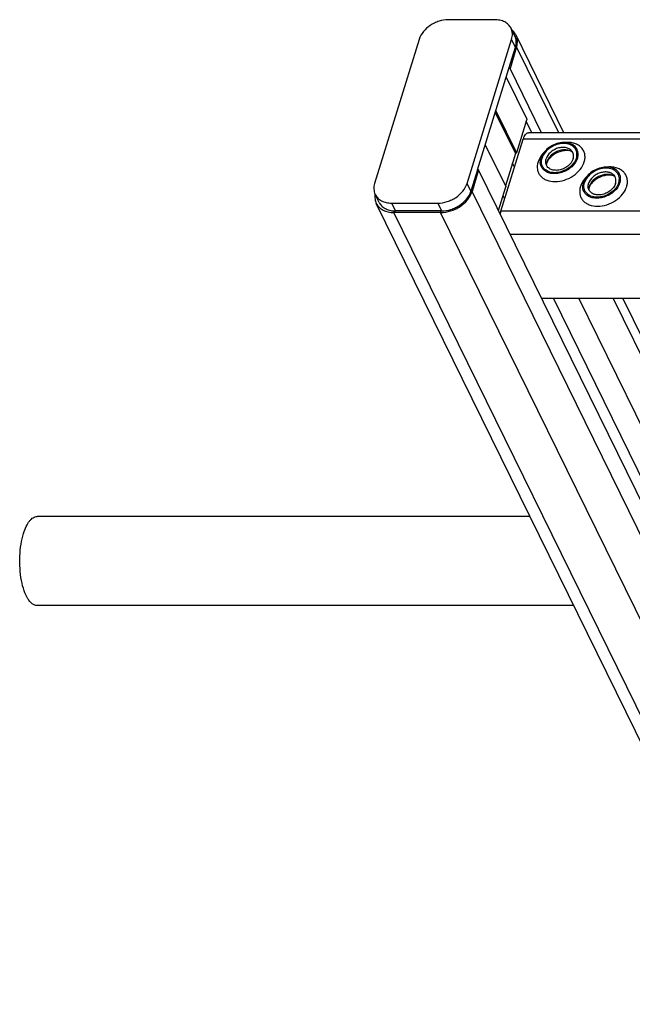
# Model space of a CAD drawing. Header units: millimetres. Extents: x 0 to 2100, y 0 to 2970.
# Tile 4 of 18: x 707 to 853, y 1161 to 1396. Entities that reach past the tile are written whole.
import ezdxf

# ---------------------------------------------------------------- set-up
doc = ezdxf.new("R2010")
doc.units = ezdxf.units.MM
doc.header["$LTSCALE"] = 193.6
doc.layers.get('0').update_dxf_attribs({"linetype": 'CONTINUOUS'})

msp = doc.modelspace()

# ---------------------------------------------------------------- linework, layer by layer
at = {"color": 7, "linetype": 'CONTINUOUS'}
for p, q in [((820.21, 1396.05), (809.15, 1396.05)), ((825.05, 1392.13), (824.14, 1393.99)), ((836.79, 1369.02), (825.33, 1392.37)), ((802.17, 1391.35), (791.52, 1356.88)), ((813.63, 1356.88), (824.28, 1391.35)), ((823.62, 1384.39), (825.19, 1389.48)), ((825.48, 1389.53), (823.9, 1384.39)), ((816.12, 1360.11), (823.62, 1384.39)), ((822.98, 1382.32), (827.91, 1372.27)), ((823.9, 1384.39), (823.62, 1384.39)), ((831.44, 1369.02), (823.9, 1384.39)), ((820.37, 1373.86), (825.19, 1364.05)), ((827.91, 1372.27), (825.42, 1364.2)), ((829.14, 1369.02), (827.77, 1371.81)), ((1278.46, 1369.02), (828.28, 1369.02)), ((817.98, 1366.15), (822.9, 1356.14)), ((821.74, 1350.27), (827.06, 1367.5)), ((825.19, 1364.05), (822.8, 1356.33)), ((816.12, 1360.11), (814.54, 1355.02)), ((816.39, 1360.11), (814.81, 1354.97)), ((816.39, 1360.11), (816.12, 1360.11)), ((1009.79, 966.01), (816.39, 1360.11)), ((792.58, 1352.37), (791.66, 1354.24)), ((821.15, 1350.41), (822.9, 1356.06)), ((951.31, 1027.35), (791.93, 1352.13)), ((795.6, 1352.18), (806.65, 1352.18)), ((807.31, 1349.93), (796.15, 1349.93)), ((807.43, 1350.32), (796.51, 1350.32)), ((807.43, 1350.32), (807.56, 1350.32)), ((831.45, 1329.42), (1286.63, 1329.42)), ((914.55, 1194.97), (848.57, 1329.42)), ((916.85, 1194.97), (850.87, 1329.42)), ((828.69, 1277.23), (710.82, 1277.23)), ((839.14, 1255.93), (710.82, 1255.93))]:
    msp.add_line(p, q, dxfattribs=at)
at = {"color": 9, "linetype": 'CONTINUOUS'}
for p, q in [((825.19, 1389.48), (824.28, 1391.35)), ((825.48, 1389.53), (825.21, 1389.53)), ((835.55, 1369.02), (825.48, 1389.53)), ((820.49, 1374.25), (825.42, 1364.2)), ((817.97, 1366.1), (822.86, 1356.13)), ((1277.99, 1367.5), (827.06, 1367.5)), ((824.98, 1360.76), (824.48, 1361.77)), ((814.54, 1355.02), (813.63, 1356.88)), ((814.81, 1354.97), (814.53, 1354.97)), ((1008.2, 960.87), (814.81, 1354.97)), ((822.62, 1353.13), (822.24, 1353.91)), ((822.86, 1356.13), (822.9, 1356.06)), ((796.51, 1350.32), (795.6, 1352.18)), ((807.56, 1350.32), (806.65, 1352.18)), ((796.15, 1349.93), (796.28, 1350.32)), ((800.44, 1341.19), (796.15, 1349.93)), ((807.31, 1349.93), (807.43, 1350.32)), ((1000.71, 955.83), (807.31, 1349.93)), ((1276.4, 1350.27), (821.74, 1350.27)), ((1279.16, 1344.65), (823.98, 1344.65)), ((989.55, 955.83), (800.44, 1341.19)), ((900.24, 1194.97), (834.26, 1329.42)), ((906.34, 1194.97), (840.36, 1329.42))]:
    msp.add_line(p, q, dxfattribs=at)
at = {"color": 7, "linetype": 'CONTINUOUS'}
for centre, radius, start, end in [((820.84, 1390.83), 4.56, 342.8272, 343.4239), ((835.29, 1361.22), 2.72, 162.7855, 168.6403), ((835.16, 1361.24), 2.58, 168.6859, 169.2533), ((795.88, 1353.66), 4.3, 171.3378, 172.1544), ((810.14, 1356.38), 4.61, 342.2342, 342.8272), ((845.44, 1355.34), 2.72, 162.7855, 168.6403), ((845.31, 1355.37), 2.58, 168.6859, 169.2533), ((796.51, 1356.71), 6.39, 267.8857, 270.0061)]:
    msp.add_arc(centre, radius, start, end, dxfattribs=at)
for points, knots in [([(809.15, 1396.05), (808.4, 1396.05), (807.25, 1395.85), (805.82, 1395.28), (803.92, 1394.19), (802.59, 1392.7), (802.17, 1391.35)], [0, 0, 0, 0, 0.254722, 0.387285, 0.519951, 1, 1, 1, 1]), ([(824.14, 1393.99), (823.98, 1394.31), (823.55, 1394.91), (822.62, 1395.57), (821.47, 1395.97), (820.64, 1396.05), (820.21, 1396.05)], [0, 0, 0, 0, 0.226855, 0.465046, 0.722054, 1, 1, 1, 1]), ([(824.28, 1391.35), (824.42, 1391.79), (824.55, 1392.7), (824.33, 1393.6), (824.14, 1393.99)], [0, 0, 0, 0, 0.517394, 1, 1, 1, 1]), ([(825.33, 1392.37), (825.28, 1392.48), (825.02, 1392.94), (824.66, 1393.33), (824.35, 1393.57)], [0, 0, 0, 0, 0.246995, 1, 1, 1, 1]), ([(825.21, 1389.53), (825.34, 1389.97), (825.46, 1390.86), (825.24, 1391.74), (825.05, 1392.13)], [0, 0, 0, 0, 0.51692, 1, 1, 1, 1]), ([(825.48, 1389.53), (825.63, 1390.01), (825.78, 1390.98), (825.54, 1391.95), (825.33, 1392.37)], [0, 0, 0, 0, 0.517394, 1, 1, 1, 1]), ([(827.06, 1367.5), (827.13, 1367.72), (827.28, 1368.11), (827.56, 1368.6), (827.89, 1368.93), (828.16, 1369.02), (828.28, 1369.02)], [0, 0, 0, 0, 0.332694, 0.607095, 0.823624, 1, 1, 1, 1]), ([(840.14, 1364.42), (840.06, 1364.8), (839.72, 1365.56), (838.7, 1366.35), (837.37, 1366.72), (835.87, 1366.66), (834.35, 1366.19), (832.59, 1365.14), (831.57, 1363.88), (831.29, 1362.95)], [0, 0, 0, 0, 0.102719, 0.210018, 0.329291, 0.461463, 0.602113, 0.743977, 1, 1, 1, 1]), ([(839.76, 1362.95), (839.89, 1363.38), (839.96, 1364.07), (839.7, 1364.9), (839.22, 1365.63), (838.2, 1366.29), (836.68, 1366.52), (835.04, 1366.24), (833.5, 1365.49), (832.26, 1364.39), (831.71, 1363.44), (831.56, 1362.95)], [0, 0, 0, 0, 0.11105, 0.163569, 0.216012, 0.326538, 0.451891, 0.590666, 0.734802, 0.873995, 1, 1, 1, 1]), ([(825.42, 1364.2), (825.41, 1364.18), (825.36, 1364.1), (825.26, 1364.05), (825.19, 1364.05)], [0, 0, 0, 0, 0.23488, 1, 1, 1, 1]), ([(838.62, 1364.72), (838.45, 1364.91), (838, 1365.25), (837.18, 1365.5), (836.24, 1365.53), (835.27, 1365.33), (834.34, 1364.91), (833.3, 1364.16), (832.71, 1363.35), (832.53, 1362.77)], [0, 0, 0, 0, 0.104726, 0.219462, 0.345216, 0.479488, 0.61757, 0.753875, 1, 1, 1, 1]), ([(838.85, 1364.39), (838.4, 1364.73), (837.5, 1364.99), (836.3, 1364.91), (835.34, 1364.64), (834.43, 1364.19), (833.65, 1363.58), (833.05, 1362.85), (832.78, 1362.3), (832.69, 1362.02)], [0, 0, 0, 0, 0.223873, 0.351612, 0.485909, 0.622361, 0.75614, 0.882948, 1, 1, 1, 1]), ([(838.85, 1364.39), (838.73, 1364.48), (838.38, 1364.65), (837.69, 1364.78), (836.78, 1364.74), (835.41, 1364.41), (834.13, 1363.7), (833.19, 1362.75), (832.86, 1362.24), (832.75, 1361.99)], [0, 0, 0, 0, 0.061795, 0.160627, 0.290202, 0.439233, 0.74844, 0.88739, 1, 1, 1, 1]), ([(838.98, 1362.77), (839.08, 1363.1), (839.14, 1363.65), (838.92, 1364.31), (838.73, 1364.59), (838.62, 1364.72)], [0, 0, 0, 0, 0.513934, 0.757035, 1, 1, 1, 1]), ([(840.04, 1362.95), (840.08, 1363.08), (840.2, 1363.55), (840.21, 1364.06), (840.14, 1364.42)], [0, 0, 0, 0, 0.262329, 1, 1, 1, 1]), ([(831.77, 1360.31), (831.62, 1360.48), (831.36, 1360.86), (831.07, 1361.76), (831.15, 1362.5), (831.29, 1362.95)], [0, 0, 0, 0, 0.242889, 0.486002, 1, 1, 1, 1]), ([(839.76, 1362.95), (839.61, 1362.47), (839.07, 1361.52), (837.83, 1360.41), (836.28, 1359.66), (834.64, 1359.38), (833.12, 1359.61), (832.11, 1360.27), (831.63, 1361), (831.36, 1361.84), (831.43, 1362.53), (831.56, 1362.95)], [0, 0, 0, 0, 0.126005, 0.265198, 0.409334, 0.548109, 0.673462, 0.783988, 0.836431, 0.88895, 1, 1, 1, 1]), ([(840.04, 1362.95), (839.79, 1362.16), (839, 1361.06), (837.58, 1360.04), (836.31, 1359.47), (834.99, 1359.2), (833.72, 1359.24), (832.6, 1359.59), (832, 1360.05), (831.77, 1360.31)], [0, 0, 0, 0, 0.246199, 0.382548, 0.520657, 0.654927, 0.780644, 0.895321, 1, 1, 1, 1]), ([(832.46, 1361.69), (832.44, 1361.78), (832.4, 1362.14), (832.45, 1362.5), (832.53, 1362.77)], [0, 0, 0, 0, 0.240851, 1, 1, 1, 1]), ([(838.98, 1362.77), (838.77, 1362.08), (838.02, 1361.15), (836.72, 1360.38), (835.6, 1360.03), (834.49, 1359.99), (833.51, 1360.27), (832.76, 1360.85), (832.51, 1361.41), (832.46, 1361.69)], [0, 0, 0, 0, 0.256084, 0.397979, 0.538637, 0.67078, 0.79, 0.897258, 1, 1, 1, 1]), ([(832.65, 1361.72), (832.63, 1361.68), (832.6, 1361.55), (832.58, 1361.41), (832.58, 1361.32)], [0, 0, 0, 0, 0.304481, 1, 1, 1, 1]), ([(832.75, 1361.99), (832.74, 1361.97), (832.7, 1361.88), (832.67, 1361.79), (832.65, 1361.72)], [0, 0, 0, 0, 0.268571, 1, 1, 1, 1]), ([(850.29, 1358.54), (850.21, 1358.93), (849.87, 1359.68), (848.85, 1360.47), (847.52, 1360.84), (846.02, 1360.78), (844.5, 1360.32), (842.74, 1359.27), (841.72, 1358), (841.44, 1357.08)], [0, 0, 0, 0, 0.102719, 0.210018, 0.329291, 0.461463, 0.602113, 0.743977, 1, 1, 1, 1]), ([(849.91, 1357.08), (850.04, 1357.5), (850.11, 1358.19), (849.85, 1359.03), (849.36, 1359.76), (848.35, 1360.42), (846.83, 1360.65), (845.19, 1360.37), (843.65, 1359.62), (842.41, 1358.51), (841.86, 1357.56), (841.71, 1357.08)], [0, 0, 0, 0, 0.11105, 0.163569, 0.216012, 0.326538, 0.451891, 0.590666, 0.734802, 0.873995, 1, 1, 1, 1]), ([(848.77, 1358.84), (848.6, 1359.04), (848.15, 1359.37), (847.33, 1359.63), (846.39, 1359.65), (845.42, 1359.45), (844.49, 1359.04), (843.45, 1358.28), (842.86, 1357.47), (842.68, 1356.89)], [0, 0, 0, 0, 0.104726, 0.219462, 0.345216, 0.479488, 0.61757, 0.753875, 1, 1, 1, 1]), ([(849, 1358.52), (848.55, 1358.85), (847.65, 1359.11), (846.45, 1359.03), (845.49, 1358.77), (844.58, 1358.31), (843.8, 1357.7), (843.2, 1356.98), (842.93, 1356.42), (842.84, 1356.14)], [0, 0, 0, 0, 0.223873, 0.351612, 0.485909, 0.622361, 0.75614, 0.882948, 1, 1, 1, 1]), ([(849, 1358.52), (848.88, 1358.61), (848.53, 1358.77), (847.84, 1358.9), (846.93, 1358.87), (845.56, 1358.54), (844.28, 1357.83), (843.34, 1356.87), (843.01, 1356.36), (842.9, 1356.12)], [0, 0, 0, 0, 0.061795, 0.160627, 0.290202, 0.439233, 0.74844, 0.88739, 1, 1, 1, 1]), ([(849.13, 1356.89), (849.23, 1357.23), (849.29, 1357.77), (849.07, 1358.44), (848.88, 1358.72), (848.77, 1358.84)], [0, 0, 0, 0, 0.513934, 0.757035, 1, 1, 1, 1]), ([(791.52, 1356.88), (791.39, 1356.44), (791.25, 1355.53), (791.47, 1354.63), (791.66, 1354.24)], [0, 0, 0, 0, 0.517394, 1, 1, 1, 1]), ([(806.65, 1352.18), (807.4, 1352.18), (808.55, 1352.38), (809.98, 1352.95), (811.88, 1354.04), (813.21, 1355.53), (813.63, 1356.88)], [0, 0, 0, 0, 0.254722, 0.387285, 0.519951, 1, 1, 1, 1]), ([(841.92, 1354.44), (841.77, 1354.61), (841.51, 1354.99), (841.22, 1355.88), (841.3, 1356.62), (841.44, 1357.08)], [0, 0, 0, 0, 0.242889, 0.486002, 1, 1, 1, 1]), ([(849.91, 1357.08), (849.76, 1356.59), (849.22, 1355.64), (847.98, 1354.53), (846.43, 1353.79), (844.79, 1353.51), (843.27, 1353.74), (842.26, 1354.4), (841.78, 1355.13), (841.51, 1355.96), (841.58, 1356.65), (841.71, 1357.08)], [0, 0, 0, 0, 0.126005, 0.265198, 0.409334, 0.548109, 0.673462, 0.783988, 0.836431, 0.88895, 1, 1, 1, 1]), ([(850.19, 1357.08), (849.94, 1356.29), (849.15, 1355.18), (847.73, 1354.16), (846.46, 1353.6), (845.14, 1353.33), (843.87, 1353.36), (842.75, 1353.72), (842.15, 1354.17), (841.92, 1354.44)], [0, 0, 0, 0, 0.246199, 0.382548, 0.520657, 0.654927, 0.780644, 0.895321, 1, 1, 1, 1]), ([(842.61, 1355.82), (842.59, 1355.9), (842.55, 1356.26), (842.6, 1356.63), (842.68, 1356.89)], [0, 0, 0, 0, 0.240851, 1, 1, 1, 1]), ([(849.13, 1356.89), (848.92, 1356.21), (848.17, 1355.27), (846.87, 1354.5), (845.75, 1354.16), (844.64, 1354.12), (843.66, 1354.39), (842.91, 1354.98), (842.66, 1355.54), (842.61, 1355.82)], [0, 0, 0, 0, 0.256084, 0.397979, 0.538637, 0.67078, 0.79, 0.897258, 1, 1, 1, 1]), ([(850.19, 1357.08), (850.23, 1357.2), (850.35, 1357.68), (850.36, 1358.19), (850.29, 1358.54)], [0, 0, 0, 0, 0.262329, 1, 1, 1, 1]), ([(791.62, 1354.25), (791.57, 1353.88), (791.56, 1353.15), (791.77, 1352.45), (791.93, 1352.13)], [0, 0, 0, 0, 0.510695, 1, 1, 1, 1]), ([(791.66, 1354.24), (791.82, 1353.92), (792.25, 1353.32), (793.18, 1352.67), (794.33, 1352.27), (795.16, 1352.18), (795.6, 1352.18)], [0, 0, 0, 0, 0.226855, 0.465046, 0.722054, 1, 1, 1, 1]), ([(807.31, 1349.93), (808.12, 1349.93), (809.35, 1350.14), (810.89, 1350.75), (812.93, 1351.92), (814.36, 1353.52), (814.81, 1354.97)], [0, 0, 0, 0, 0.254722, 0.387285, 0.519951, 1, 1, 1, 1]), ([(807.56, 1350.32), (808.31, 1350.32), (809.45, 1350.51), (810.87, 1351.08), (812.77, 1352.15), (814.1, 1353.63), (814.53, 1354.97)], [0, 0, 0, 0, 0.254427, 0.386837, 0.519394, 1, 1, 1, 1]), ([(842.8, 1355.85), (842.78, 1355.81), (842.75, 1355.67), (842.73, 1355.54), (842.73, 1355.44)], [0, 0, 0, 0, 0.304481, 1, 1, 1, 1]), ([(842.9, 1356.12), (842.89, 1356.09), (842.85, 1356), (842.82, 1355.91), (842.8, 1355.85)], [0, 0, 0, 0, 0.268571, 1, 1, 1, 1]), ([(791.93, 1352.13), (792.1, 1351.79), (792.56, 1351.15), (793.56, 1350.45), (794.79, 1350.01), (795.69, 1349.93), (796.15, 1349.93)], [0, 0, 0, 0, 0.226855, 0.465046, 0.722054, 1, 1, 1, 1]), ([(792.58, 1352.37), (792.73, 1352.07), (793.14, 1351.5), (794.01, 1350.86), (795.08, 1350.44), (795.87, 1350.34), (796.28, 1350.32)], [0, 0, 0, 0, 0.228236, 0.466967, 0.723392, 1, 1, 1, 1]), ([(821.56, 1349.57), (821.58, 1349.63), (821.63, 1349.87), (821.69, 1350.1), (821.74, 1350.27)], [0, 0, 0, 0, 0.259703, 1, 1, 1, 1]), ([(707.57, 1273.2), (707.75, 1273.78), (708.14, 1274.81), (708.81, 1275.96), (709.41, 1276.62), (709.86, 1276.97), (710.33, 1277.18), (710.66, 1277.23), (710.82, 1277.23)], [0, 0, 0, 0, 0.331873, 0.605597, 0.72059, 0.82246, 0.914092, 1, 1, 1, 1]), ([(710.82, 1255.93), (710.62, 1255.93), (710.21, 1256.01), (709.62, 1256.34), (709.08, 1256.87), (708.36, 1257.89), (707.62, 1259.6), (707.01, 1262.03), (706.67, 1264.81), (706.64, 1267.73), (706.91, 1270.55), (707.31, 1272.36), (707.57, 1273.2)], [0, 0, 0, 0, 0.031179, 0.06548, 0.105096, 0.151142, 0.263038, 0.398361, 0.549611, 0.707146, 0.860578, 1, 1, 1, 1])]:
    msp.add_open_spline(points, degree=3, knots=knots, dxfattribs=at)
at = {"color": 9, "linetype": 'CONTINUOUS'}
for points, knots in [([(841.65, 1362.02), (841.75, 1362.34), (841.87, 1362.99), (841.8, 1363.96), (841.46, 1364.85), (840.87, 1365.6), (840.06, 1366.18), (838.72, 1366.71), (837.57, 1366.76), (836.81, 1366.68)], [0, 0, 0, 0, 0.124532, 0.241854, 0.355538, 0.470156, 0.590017, 0.718045, 1, 1, 1, 1]), ([(832.04, 1364.35), (831.87, 1364.17), (831.26, 1363.49), (830.79, 1362.66), (830.59, 1362.02)], [0, 0, 0, 0, 0.264839, 1, 1, 1, 1]), ([(830.59, 1362.02), (830.42, 1361.45), (830.32, 1360.52), (830.68, 1359.39), (831.16, 1358.66), (831.84, 1358.07), (832.98, 1357.48), (834.75, 1357.2), (836.95, 1357.58), (839.04, 1358.59), (840.71, 1360.09), (841.45, 1361.37), (841.65, 1362.02)], [0, 0, 0, 0, 0.110961, 0.163438, 0.215838, 0.269928, 0.32708, 0.452332, 0.590995, 0.735015, 0.874096, 1, 1, 1, 1]), ([(851.8, 1356.14), (851.9, 1356.47), (852.02, 1357.12), (851.95, 1358.09), (851.61, 1358.98), (851.02, 1359.73), (850.21, 1360.31), (848.87, 1360.84), (847.72, 1360.89), (846.96, 1360.8)], [0, 0, 0, 0, 0.124532, 0.241854, 0.355538, 0.470156, 0.590017, 0.718045, 1, 1, 1, 1]), ([(842.19, 1358.47), (842.02, 1358.3), (841.41, 1357.61), (840.94, 1356.79), (840.74, 1356.14)], [0, 0, 0, 0, 0.264839, 1, 1, 1, 1]), ([(840.74, 1356.14), (840.57, 1355.57), (840.47, 1354.64), (840.83, 1353.52), (841.31, 1352.79), (841.99, 1352.2), (843.13, 1351.6), (844.9, 1351.33), (847.1, 1351.71), (849.19, 1352.72), (850.86, 1354.21), (851.6, 1355.49), (851.8, 1356.14)], [0, 0, 0, 0, 0.110961, 0.163438, 0.215838, 0.269928, 0.32708, 0.452332, 0.590995, 0.735015, 0.874096, 1, 1, 1, 1])]:
    msp.add_open_spline(points, degree=3, knots=knots, dxfattribs=at)
at = {"color": 7, "linetype": 'CONTINUOUS'}
for points in [[(832.62, 1361.73), (832.59, 1361.59), (832.58, 1361.45), (832.58, 1361.32)], [(822.9, 1356.14), (822.91, 1356.12), (822.91, 1356.08), (822.9, 1356.06)], [(842.77, 1355.85), (842.74, 1355.72), (842.73, 1355.58), (842.73, 1355.44)]]:
    msp.add_open_spline(points, degree=3, dxfattribs=at)

doc.saveas('drawing.dxf')
